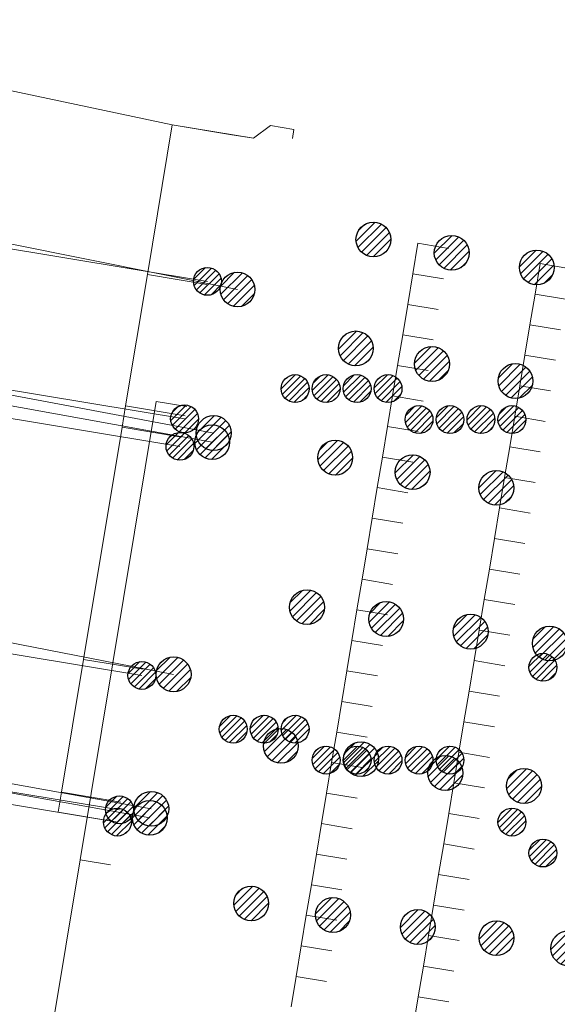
# Model space of a CAD drawing. Header units: metres. Extents: x 197355 to 199157, y 355772 to 356286.
# Tile 177 of 256: x 198053 to 198070, y 355963 to 355995. Entities that reach past the tile are written whole.
import ezdxf
from ezdxf.lldxf.tags import DXFTag

# ---------------------------------------------------------------- set-up
doc = ezdxf.new("R2010")
doc.units = ezdxf.units.M
for name, color, linetype, lineweight in [('B-WE-KL-DATA_HULPSTUK_KPNB.V.-S', 90, 'Continuous', 25), ('B-WE-KL-DATA_KABELBUNDEL_KPNB.V.-G', 90, 'Continuous', 18), ('B-WE-KL-DATA_KABELBUNDEL_ZIGGOB.V.-G', 94, 'Continuous', 18), ('B-WE-KL-DATA_TELECOM_REGGEFIBEROPERATORB.V.-G', 90, 'KL-TELECOM-ALGEMEEN-N', 18), ('B-WE-KL-DATA_TELECOM_ZIGGOB.V.-G', 94, 'KL-TELECOM-ALGEMEEN-N', 18), ('B-WE-KL-ET_LS_HULPSTUK_ENEXISNETBEHEERB.V.-S', 190, 'Continuous', 25), ('B-WE-KL-GAS_HULPSTUK_ENEXISNETBEHEERB.V.-S', 30, 'Continuous', 25), ('B-WE-KL-GAS_LD_HOOFDLEIDING_100 MBAR_PVC_ENEXISNETBEHEERB.V.-G', 50, 'KL-GAS-LD-N', 18), ('B-WE-KL-WATER_TRANSPORTLEIDING_NVWATERLEIDINGMAATSCHAPPIJLIMBURG-G', 170, 'KL-WATER-TR-N', 18)]:
    doc.layers.add(name, color=color, linetype=linetype, lineweight=lineweight)
doc.styles.get("Standard").update_dxf_attribs({"font": 'isocp.shx'})
tags = doc.linetypes.add('KL-GAS-LD-N', pattern='A,4,-1,[69,NLCS.SHX,S=0.5,R=0,X=0,Y=0],-1,4,-1,["L",Standard,S=1,R=0,X=0.25,Y=-0.5],-2', length=13).pattern_tags.tags
tags[18] = DXFTag(74, 10)
doc.linetypes.add('KL-TELECOM-ALGEMEEN-N', pattern='A,7,-1,[101,NLCS.SHX,S=0.5,R=0,X=0,Y=0],-1', length=9)
doc.linetypes.add('KL-WATER-TR-N', pattern='A,7,-0.5,[168,NLCS.SHX,S=0.75,R=0,X=0.75,Y=0],-2,[168,NLCS.SHX,S=0.75,R=0,X=0.75,Y=0],-2', length=11.5)

# ---------------------------------------------------------------- blocks, each defined once
blk = doc.blocks.new('SKL-ET_HULP_MOF-SO')
h = blk.add_hatch()
h.set_pattern_fill('ANSI31', color=256, scale=6, style=0)
h.set_pattern_definition([(45, (-2.25, -126.982), (-0.53033, 0.53033), [])])
edge = h.paths.add_edge_path()
edge.add_arc((0, 0), 2.25, 0, 360)
at = {"linetype": 'Continuous'}
blk.add_circle((0, 0), 2.25, dxfattribs=at)
blk = doc.blocks.new('SKL-WTB_HULP_AANSLUITPUNT-SO')
h = blk.add_hatch()
h.set_pattern_fill('ANSI31', color=256, scale=3, style=0)
h.set_pattern_definition([(45, (-1.125, -63.491), (-0.265165, 0.265165), [])])
edge = h.paths.add_edge_path()
edge.add_arc((0, 0), 1.125, 0, 360)
at = {"linetype": 'Continuous'}
blk.add_circle((0, 0), 1.125, dxfattribs=at)
blk = doc.blocks.new('SKL-ET_HULP_AANSLUITPUNT-SO')
h = blk.add_hatch()
h.set_pattern_fill('ANSI31', color=256, scale=30, style=0)
h.set_pattern_definition([(45, (-11.25, -634.91), (-2.65165, 2.65165), [])])
edge = h.paths.add_edge_path()
edge.add_arc((0, 0), 11.25, 0, 360)
at = {"linetype": 'Continuous'}
blk.add_circle((0, 0), 11.25, dxfattribs=at)

msp = doc.modelspace()

# ---------------------------------------------------------------- linework, layer by layer
at = {"layer": 'B-WE-KL-DATA_KABELBUNDEL_KPNB.V.-G', "ltscale": 0.5, "flags": 128}
for points in [[(198059.068, 355986.463), (198044.912, 355988.806), (198044.831, 355988.819)], [(198058.329, 355982.023), (198044.334, 355984.339), (198044.334, 355984.339)], [(198058.181, 355981.135), (198044.235, 355983.446), (198044.235, 355983.446)], [(198056.95, 355973.736), (198043.106, 355976.03), (198043.106, 355976.03)], [(198056.228, 355969.395), (198042.434, 355971.679)], [(198056.162, 355969), (198042.373, 355971.286), (198042.373, 355971.286)]]:
    msp.add_lwpolyline(points, dxfattribs=at)
at = {"layer": 'B-WE-KL-DATA_KABELBUNDEL_ZIGGOB.V.-G', "ltscale": 0.5, "flags": 128}
for points in [[(198046.792, 355993.875), (198057.932, 355991.518)], [(198057.932, 355991.518), (198057.129, 355986.684)], [(198057.932, 355991.518), (198060.551, 355991.083), (198061.107, 355991.497), (198061.862, 355991.371), (198061.812, 355991.076)], [(198057.129, 355986.684), (198056.425, 355982.443)], [(198059.053, 355986.364), (198057.129, 355986.684)], [(198056.425, 355982.443), (198056.31, 355981.752)], [(198058.349, 355982.123), (198056.425, 355982.443)], [(198056.31, 355981.752), (198055.065, 355974.255)], [(198058.234, 355981.432), (198056.31, 355981.752)], [(198055.065, 355974.255), (198054.352, 355969.963)], [(198056.989, 355973.935), (198055.065, 355974.255)], [(198054.352, 355969.963), (198054.246, 355969.322), (198056.169, 355969.002)], [(198056.276, 355969.643), (198054.352, 355969.963)]]:
    msp.add_lwpolyline(points, dxfattribs=at)
at = {"layer": 'B-WE-KL-DATA_TELECOM_REGGEFIBEROPERATORB.V.-G', "ltscale": 0.5, "flags": 128}
for points in [[(198054.953, 355967.784), (198057.411, 355982.582), (198058.398, 355982.418)], [(198053.315, 355957.919), (198054.027, 355962.207), (198054.953, 355967.784)], [(198055.94, 355967.62), (198054.953, 355967.784)]]:
    msp.add_lwpolyline(points, dxfattribs=at)
at = {"layer": 'B-WE-KL-DATA_TELECOM_ZIGGOB.V.-G', "ltscale": 0.5, "flags": 128}
for points in [[(198067.668, 356047.877), (198055.829, 356049.58), (198046.792, 355993.875), (198057.932, 355991.518), (198059.856, 355991.198), (198060.551, 355991.083), (198061.107, 355991.497), (198061.862, 355991.371), (198061.812, 355991.076)], [(198035.495, 355917.671), (198035.208, 355917.717), (198039.318, 355942.571), (198046.792, 355993.875), (198057.932, 355991.518), (198059.856, 355991.198), (198060.551, 355991.083), (198061.107, 355991.497), (198061.862, 355991.371), (198061.812, 355991.076)], [(198059.053, 355986.364), (198057.129, 355986.684), (198057.932, 355991.518), (198060.551, 355991.083), (198061.107, 355991.497), (198061.862, 355991.371), (198061.812, 355991.076)], [(198059.053, 355986.364), (198057.129, 355986.684), (198057.932, 355991.518), (198060.551, 355991.083), (198061.107, 355991.497), (198061.862, 355991.371), (198061.812, 355991.076)], [(198059.053, 355986.364), (198057.129, 355986.684), (198057.932, 355991.518), (198060.551, 355991.083), (198061.107, 355991.497), (198061.862, 355991.371), (198061.812, 355991.076)], [(198059.053, 355986.364), (198057.129, 355986.684), (198057.932, 355991.518), (198060.551, 355991.083), (198061.107, 355991.497), (198061.862, 355991.371), (198061.812, 355991.076)], [(198059.053, 355986.364), (198057.129, 355986.684), (198057.932, 355991.518), (198060.551, 355991.083), (198061.107, 355991.497), (198061.862, 355991.371), (198061.812, 355991.076)], [(198059.053, 355986.364), (198057.129, 355986.684), (198057.932, 355991.518), (198060.551, 355991.083), (198061.107, 355991.497), (198061.862, 355991.371), (198061.812, 355991.076)], [(198059.053, 355986.364), (198057.129, 355986.684), (198057.932, 355991.518), (198060.551, 355991.083), (198061.107, 355991.497), (198061.862, 355991.371), (198061.812, 355991.076)], [(198059.053, 355986.364), (198057.129, 355986.684), (198057.932, 355991.518), (198060.551, 355991.083), (198061.107, 355991.497), (198061.862, 355991.371), (198061.812, 355991.076)], [(198059.053, 355986.364), (198057.129, 355986.684), (198057.932, 355991.518), (198060.551, 355991.083), (198061.107, 355991.497), (198061.862, 355991.371), (198061.812, 355991.076)], [(198059.053, 355986.364), (198057.129, 355986.684), (198057.932, 355991.518), (198060.551, 355991.083), (198061.107, 355991.497), (198061.862, 355991.371), (198061.812, 355991.076)], [(198059.053, 355986.364), (198057.129, 355986.684), (198057.932, 355991.518), (198060.551, 355991.083), (198061.107, 355991.497), (198061.862, 355991.371), (198061.812, 355991.076)], [(198059.053, 355986.364), (198057.129, 355986.684), (198057.932, 355991.518), (198060.551, 355991.083), (198061.107, 355991.497), (198061.862, 355991.371), (198061.812, 355991.076)], [(198059.053, 355986.364), (198057.129, 355986.684), (198057.932, 355991.518), (198060.551, 355991.083), (198061.107, 355991.497), (198061.862, 355991.371), (198061.812, 355991.076)], [(198059.053, 355986.364), (198057.129, 355986.684), (198057.932, 355991.518), (198060.551, 355991.083), (198061.107, 355991.497), (198061.862, 355991.371), (198061.812, 355991.076)], [(198059.053, 355986.364), (198057.129, 355986.684), (198057.932, 355991.518), (198060.551, 355991.083), (198061.107, 355991.497), (198061.862, 355991.371), (198061.812, 355991.076)], [(198059.053, 355986.364), (198057.129, 355986.684), (198057.932, 355991.518), (198060.551, 355991.083), (198061.107, 355991.497), (198061.862, 355991.371), (198061.812, 355991.076)], [(198059.053, 355986.364), (198057.129, 355986.684), (198057.932, 355991.518), (198060.551, 355991.083), (198061.107, 355991.497), (198061.862, 355991.371), (198061.812, 355991.076)], [(198059.053, 355986.364), (198057.129, 355986.684), (198057.932, 355991.518), (198060.551, 355991.083), (198061.107, 355991.497), (198061.862, 355991.371), (198061.812, 355991.076)], [(198059.053, 355986.364), (198057.129, 355986.684), (198057.932, 355991.518), (198060.551, 355991.083), (198061.107, 355991.497), (198061.862, 355991.371), (198061.812, 355991.076)], [(198059.053, 355986.364), (198057.129, 355986.684), (198057.932, 355991.518), (198060.551, 355991.083), (198061.107, 355991.497), (198061.862, 355991.371), (198061.812, 355991.076)], [(198059.053, 355986.364), (198057.129, 355986.684), (198057.932, 355991.518), (198060.551, 355991.083), (198061.107, 355991.497), (198061.862, 355991.371), (198061.812, 355991.076)], [(198059.053, 355986.364), (198057.129, 355986.684), (198057.932, 355991.518), (198060.551, 355991.083), (198061.107, 355991.497), (198061.862, 355991.371), (198061.812, 355991.076)], [(198059.053, 355986.364), (198057.129, 355986.684), (198057.932, 355991.518), (198060.551, 355991.083), (198061.107, 355991.497), (198061.862, 355991.371), (198061.812, 355991.076)], [(198059.053, 355986.364), (198057.129, 355986.684), (198057.932, 355991.518), (198060.551, 355991.083), (198061.107, 355991.497), (198061.862, 355991.371), (198061.812, 355991.076)], [(198059.053, 355986.364), (198057.129, 355986.684), (198057.932, 355991.518), (198060.551, 355991.083), (198061.107, 355991.497), (198061.862, 355991.371), (198061.812, 355991.076)], [(198059.053, 355986.364), (198057.129, 355986.684), (198057.932, 355991.518), (198060.551, 355991.083), (198061.107, 355991.497), (198061.862, 355991.371), (198061.812, 355991.076)], [(198059.053, 355986.364), (198057.129, 355986.684), (198057.932, 355991.518), (198060.551, 355991.083), (198061.107, 355991.497), (198061.862, 355991.371), (198061.812, 355991.076)], [(198059.053, 355986.364), (198057.129, 355986.684), (198057.932, 355991.518), (198060.551, 355991.083), (198061.107, 355991.497), (198061.862, 355991.371), (198061.812, 355991.076)], [(198059.053, 355986.364), (198057.129, 355986.684), (198057.932, 355991.518), (198060.551, 355991.083), (198061.107, 355991.497), (198061.862, 355991.371), (198061.812, 355991.076)], [(198059.053, 355986.364), (198057.129, 355986.684), (198057.932, 355991.518), (198060.551, 355991.083), (198061.107, 355991.497), (198061.862, 355991.371), (198061.812, 355991.076)], [(198059.053, 355986.364), (198057.129, 355986.684), (198057.932, 355991.518), (198060.551, 355991.083), (198061.107, 355991.497), (198061.862, 355991.371), (198061.812, 355991.076)], [(198059.053, 355986.364), (198057.129, 355986.684), (198057.932, 355991.518), (198060.551, 355991.083), (198061.107, 355991.497), (198061.862, 355991.371), (198061.812, 355991.076)], [(198059.053, 355986.364), (198057.129, 355986.684), (198057.932, 355991.518), (198060.551, 355991.083), (198061.107, 355991.497), (198061.862, 355991.371), (198061.812, 355991.076)], [(198059.053, 355986.364), (198057.129, 355986.684), (198057.932, 355991.518), (198060.551, 355991.083), (198061.107, 355991.497), (198061.862, 355991.371), (198061.812, 355991.076)], [(198059.053, 355986.364), (198057.129, 355986.684), (198057.932, 355991.518), (198060.551, 355991.083), (198061.107, 355991.497), (198061.862, 355991.371), (198061.812, 355991.076)], [(198059.053, 355986.364), (198057.129, 355986.684), (198057.932, 355991.518), (198060.551, 355991.083), (198061.107, 355991.497), (198061.862, 355991.371), (198061.812, 355991.076)], [(198059.053, 355986.364), (198057.129, 355986.684), (198057.932, 355991.518), (198060.551, 355991.083), (198061.107, 355991.497), (198061.862, 355991.371), (198061.812, 355991.076)], [(198059.053, 355986.364), (198057.129, 355986.684), (198057.932, 355991.518), (198060.551, 355991.083), (198061.107, 355991.497), (198061.862, 355991.371), (198061.812, 355991.076)], [(198059.053, 355986.364), (198057.129, 355986.684), (198057.932, 355991.518), (198060.551, 355991.083), (198061.107, 355991.497), (198061.862, 355991.371), (198061.812, 355991.076)], [(198059.053, 355986.364), (198057.129, 355986.684), (198057.932, 355991.518), (198060.551, 355991.083), (198061.107, 355991.497), (198061.862, 355991.371), (198061.812, 355991.076)], [(198059.053, 355986.364), (198057.129, 355986.684), (198057.932, 355991.518), (198060.551, 355991.083), (198061.107, 355991.497), (198061.862, 355991.371), (198061.812, 355991.076)], [(198059.053, 355986.364), (198057.129, 355986.684), (198057.932, 355991.518), (198060.551, 355991.083), (198061.107, 355991.497), (198061.862, 355991.371), (198061.812, 355991.076)], [(198059.053, 355986.364), (198057.129, 355986.684), (198057.932, 355991.518), (198060.551, 355991.083), (198061.107, 355991.497), (198061.862, 355991.371), (198061.812, 355991.076)], [(198059.053, 355986.364), (198057.129, 355986.684), (198057.932, 355991.518), (198060.551, 355991.083), (198061.107, 355991.497), (198061.862, 355991.371), (198061.812, 355991.076)], [(198059.053, 355986.364), (198057.129, 355986.684), (198057.932, 355991.518), (198060.551, 355991.083), (198061.107, 355991.497), (198061.862, 355991.371), (198061.812, 355991.076)], [(198059.053, 355986.364), (198057.129, 355986.684), (198057.932, 355991.518), (198060.551, 355991.083), (198061.107, 355991.497), (198061.862, 355991.371), (198061.812, 355991.076)], [(198059.053, 355986.364), (198057.129, 355986.684), (198057.932, 355991.518), (198060.551, 355991.083), (198061.107, 355991.497), (198061.862, 355991.371), (198061.812, 355991.076)], [(198059.053, 355986.364), (198057.129, 355986.684), (198057.932, 355991.518), (198060.551, 355991.083), (198061.107, 355991.497), (198061.862, 355991.371), (198061.812, 355991.076)], [(198059.053, 355986.364), (198057.129, 355986.684), (198057.932, 355991.518), (198060.551, 355991.083), (198061.107, 355991.497), (198061.862, 355991.371), (198061.812, 355991.076)], [(198059.053, 355986.364), (198057.129, 355986.684), (198057.932, 355991.518), (198060.551, 355991.083), (198061.107, 355991.497), (198061.862, 355991.371), (198061.812, 355991.076)], [(198059.053, 355986.364), (198057.129, 355986.684), (198057.932, 355991.518), (198060.551, 355991.083), (198061.107, 355991.497), (198061.862, 355991.371), (198061.812, 355991.076)], [(198059.053, 355986.364), (198057.129, 355986.684), (198057.932, 355991.518), (198060.551, 355991.083), (198061.107, 355991.497), (198061.862, 355991.371), (198061.812, 355991.076)], [(198059.053, 355986.364), (198057.129, 355986.684), (198057.932, 355991.518), (198060.551, 355991.083), (198061.107, 355991.497), (198061.862, 355991.371), (198061.812, 355991.076)], [(198059.053, 355986.364), (198057.129, 355986.684), (198057.932, 355991.518), (198060.551, 355991.083), (198061.107, 355991.497), (198061.862, 355991.371), (198061.812, 355991.076)], [(198059.053, 355986.364), (198057.129, 355986.684), (198057.932, 355991.518), (198060.551, 355991.083), (198061.107, 355991.497), (198061.862, 355991.371), (198061.812, 355991.076)], [(198059.053, 355986.364), (198057.129, 355986.684), (198057.932, 355991.518), (198060.551, 355991.083), (198061.107, 355991.497), (198061.862, 355991.371), (198061.812, 355991.076)]]:
    msp.add_lwpolyline(points, dxfattribs=at)
at = {"layer": 'B-WE-KL-GAS_LD_HOOFDLEIDING_100 MBAR_PVC_ENEXISNETBEHEERB.V.-G', "ltscale": 0.5, "flags": 128}
for points in [[(198045.451, 355989.131), (198060.039, 355986.201)], [(198044.74, 355984.292), (198045.171, 355984.209), (198059.269, 355981.565)], [(198044.688, 355983.9), (198059.22, 355981.268)], [(198043.516, 355976.582), (198057.975, 355973.771)], [(198042.953, 355972.757), (198044.104, 355972.581), (198045.149, 355971.603), (198057.254, 355969.43)], [(198042.73, 355971.171), (198043.898, 355970.993), (198045.079, 355971.313), (198057.206, 355969.135)]]:
    msp.add_lwpolyline(points, dxfattribs=at)
at = {"layer": 'B-WE-KL-WATER_TRANSPORTLEIDING_NVWATERLEIDINGMAATSCHAPPIJLIMBURG-G', "ltscale": 0.5, "flags": 128}
for points in [[(198065.7, 355986.707), (198065.864, 355987.693), (198066.85, 355987.529)], [(198069.646, 355986.051), (198069.81, 355987.037), (198070.796, 355986.873)], [(198065.536, 355985.72), (198065.7, 355986.707)], [(198065.7, 355986.707), (198066.687, 355986.543)], [(198069.482, 355985.064), (198069.646, 355986.051)], [(198069.646, 355986.051), (198070.633, 355985.887)], [(198065.372, 355984.734), (198065.536, 355985.72)], [(198065.536, 355985.72), (198066.523, 355985.556)], [(198069.318, 355984.078), (198069.482, 355985.064)], [(198069.482, 355985.064), (198070.469, 355984.9)], [(198065.208, 355983.747), (198065.372, 355984.734)], [(198065.372, 355984.734), (198066.359, 355984.57)], [(198069.154, 355983.091), (198069.318, 355984.078)], [(198069.318, 355984.078), (198070.305, 355983.914)], [(198065.045, 355982.761), (198065.208, 355983.747)], [(198065.208, 355983.747), (198066.195, 355983.583)], [(198068.991, 355982.105), (198069.154, 355983.091)], [(198069.154, 355983.091), (198070.141, 355982.927)], [(198064.881, 355981.774), (198065.045, 355982.761)], [(198065.045, 355982.761), (198066.031, 355982.597)], [(198068.827, 355981.118), (198068.991, 355982.105)], [(198068.991, 355982.105), (198069.977, 355981.941)], [(198064.717, 355980.788), (198064.881, 355981.774)], [(198064.881, 355981.774), (198065.867, 355981.61)], [(198068.663, 355980.132), (198068.827, 355981.118)], [(198068.827, 355981.118), (198069.813, 355980.954)], [(198064.553, 355979.801), (198064.717, 355980.788)], [(198064.717, 355980.788), (198065.703, 355980.624)], [(198068.499, 355979.145), (198068.663, 355980.132)], [(198068.663, 355980.132), (198069.649, 355979.968)], [(198064.389, 355978.815), (198064.553, 355979.801)], [(198064.553, 355979.801), (198065.539, 355979.637)], [(198068.335, 355978.159), (198068.499, 355979.145)], [(198068.499, 355979.145), (198069.485, 355978.981)], [(198064.225, 355977.828), (198064.389, 355978.815)], [(198064.389, 355978.815), (198065.376, 355978.651)], [(198068.171, 355977.172), (198068.335, 355978.159)], [(198068.335, 355978.159), (198069.322, 355977.995)], [(198064.061, 355976.842), (198064.225, 355977.828)], [(198064.225, 355977.828), (198065.212, 355977.664)], [(198068.007, 355976.186), (198068.171, 355977.172)], [(198068.171, 355977.172), (198069.158, 355977.008)], [(198063.897, 355975.855), (198064.061, 355976.842)], [(198064.061, 355976.842), (198065.048, 355976.678)], [(198067.843, 355975.199), (198068.007, 355976.186)], [(198068.007, 355976.186), (198068.994, 355976.022)], [(198063.734, 355974.869), (198063.897, 355975.855)], [(198063.897, 355975.855), (198064.884, 355975.691)], [(198067.68, 355974.213), (198067.843, 355975.199)], [(198067.843, 355975.199), (198068.83, 355975.035)], [(198063.57, 355973.882), (198063.734, 355974.869)], [(198063.734, 355974.869), (198064.72, 355974.705)], [(198067.516, 355973.226), (198067.68, 355974.213)], [(198067.68, 355974.213), (198068.666, 355974.049)], [(198063.406, 355972.896), (198063.57, 355973.882)], [(198063.57, 355973.882), (198064.556, 355973.718)], [(198067.352, 355972.24), (198067.516, 355973.226)], [(198067.516, 355973.226), (198068.502, 355973.062)], [(198063.242, 355971.909), (198063.406, 355972.896)], [(198063.406, 355972.896), (198064.392, 355972.732)], [(198067.188, 355971.253), (198067.352, 355972.24)], [(198067.352, 355972.24), (198068.338, 355972.076)], [(198063.078, 355970.923), (198063.242, 355971.909)], [(198063.242, 355971.909), (198064.228, 355971.745)], [(198067.024, 355970.267), (198067.188, 355971.253)], [(198067.188, 355971.253), (198068.174, 355971.089)], [(198062.914, 355969.936), (198063.078, 355970.923)], [(198063.078, 355970.923), (198064.065, 355970.759)], [(198066.86, 355969.28), (198067.024, 355970.267)], [(198067.024, 355970.267), (198068.011, 355970.103)], [(198062.75, 355968.95), (198062.914, 355969.936)], [(198062.914, 355969.936), (198063.901, 355969.772)], [(198066.696, 355968.294), (198066.86, 355969.28)], [(198066.86, 355969.28), (198067.847, 355969.116)], [(198062.586, 355967.963), (198062.75, 355968.95)], [(198062.75, 355968.95), (198063.737, 355968.786)], [(198066.532, 355967.307), (198066.696, 355968.294)], [(198066.696, 355968.294), (198067.683, 355968.13)], [(198062.423, 355966.977), (198062.586, 355967.963)], [(198062.586, 355967.963), (198063.573, 355967.8)], [(198066.369, 355966.321), (198066.532, 355967.307)], [(198066.532, 355967.307), (198067.519, 355967.144)], [(198062.259, 355965.99), (198062.423, 355966.977)], [(198062.423, 355966.977), (198063.409, 355966.813)], [(198066.205, 355965.334), (198066.369, 355966.321)], [(198066.369, 355966.321), (198067.355, 355966.157)], [(198062.095, 355965.004), (198062.259, 355965.99)], [(198062.259, 355965.99), (198063.245, 355965.827)], [(198066.041, 355964.348), (198066.205, 355965.334)], [(198066.205, 355965.334), (198067.191, 355965.171)], [(198061.931, 355964.017), (198062.095, 355965.004)], [(198062.095, 355965.004), (198063.081, 355964.84)], [(198065.877, 355963.361), (198066.041, 355964.348)], [(198066.041, 355964.348), (198067.027, 355964.184)], [(198061.767, 355963.031), (198061.931, 355964.017)], [(198061.931, 355964.017), (198062.917, 355963.854)], [(198065.713, 355962.375), (198065.877, 355963.361)], [(198065.877, 355963.361), (198066.863, 355963.198)]]:
    msp.add_lwpolyline(points, dxfattribs=at)

# ---------------------------------------------------------------- block references
at = {"layer": 'B-WE-KL-DATA_HULPSTUK_KPNB.V.-S', "xscale": 0.2, "yscale": 0.2, "zscale": 0.2}
for p in [(198059.068, 355986.463), (198061.9, 355983), (198062.9, 355983), (198063.9, 355983), (198064.9, 355983), (198058.329, 355982.023), (198065.9, 355982), (198066.9, 355982), (198067.9, 355982), (198068.9, 355982), (198058.181, 355981.135), (198069.9, 355974), (198056.95, 355973.736), (198059.9, 355972), (198060.9, 355972), (198061.9, 355972), (198062.9, 355971), (198063.9, 355971), (198064.9, 355971), (198065.9, 355971), (198066.9, 355971), (198056.228, 355969.395), (198056.162, 355969), (198068.9, 355969), (198069.9, 355968)]:
    msp.add_blockref('SKL-ET_HULP_MOF-SO', p, dxfattribs=at)
at = {"layer": 'B-WE-KL-ET_LS_HULPSTUK_ENEXISNETBEHEERB.V.-S', "xscale": 0.05, "yscale": 0.05, "zscale": 0.05}
for p in [(198064.427, 355987.815), (198066.956, 355987.383), (198069.702, 355986.913), (198063.859, 355984.298), (198066.319, 355983.795), (198069.013, 355983.245), (198063.194, 355980.77), (198065.692, 355980.301), (198068.396, 355979.794), (198062.284, 355975.94), (198064.84, 355975.558), (198067.567, 355975.151), (198070.122, 355974.77), (198061.44, 355971.46), (198064.027, 355971.033), (198066.751, 355970.584), (198069.289, 355970.165), (198060.48, 355966.372), (198063.122, 355965.998), (198065.862, 355965.61), (198068.401, 355965.251), (198070.722, 355964.922)]:
    msp.add_blockref('SKL-ET_HULP_AANSLUITPUNT-SO', p, dxfattribs=at)
at = {"layer": 'B-WE-KL-GAS_HULPSTUK_ENEXISNETBEHEERB.V.-S', "xscale": 0.5, "yscale": 0.5, "zscale": 0.5}
for p in [(198064.427, 355987.815), (198066.956, 355987.383), (198069.702, 355986.913), (198060.039, 355986.201), (198063.859, 355984.298), (198066.319, 355983.795), (198069.013, 355983.245), (198059.269, 355981.565), (198059.22, 355981.268), (198063.194, 355980.77), (198065.692, 355980.301), (198068.396, 355979.794), (198062.284, 355975.94), (198064.84, 355975.558), (198067.567, 355975.151), (198070.122, 355974.77), (198057.975, 355973.771), (198061.44, 355971.46), (198064.027, 355971.033), (198066.751, 355970.584), (198069.289, 355970.165), (198057.254, 355969.43), (198057.206, 355969.135), (198060.48, 355966.372), (198063.122, 355965.998), (198065.862, 355965.61), (198068.401, 355965.251), (198070.722, 355964.922)]:
    msp.add_blockref('SKL-WTB_HULP_AANSLUITPUNT-SO', p, dxfattribs=at)

doc.saveas('drawing.dxf')
